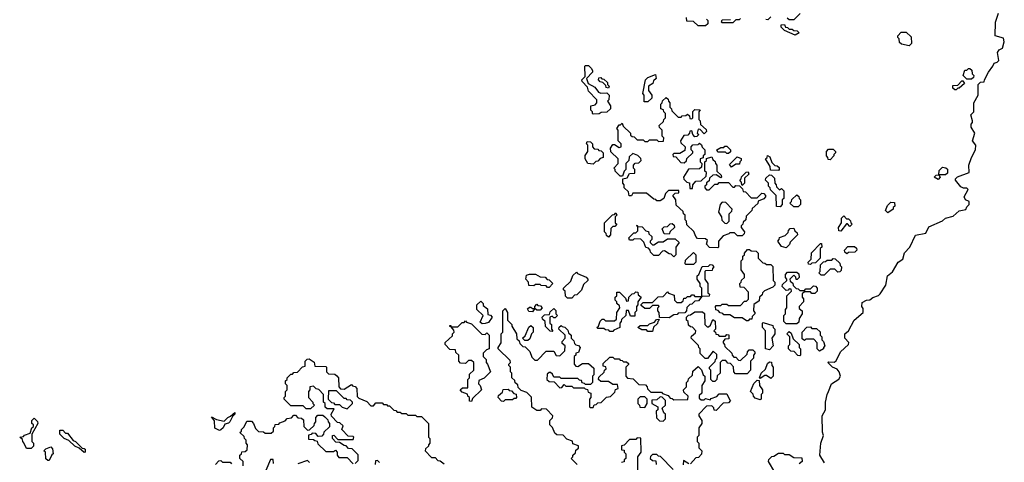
# Model space of a CAD drawing. Extents: x 2776963 to 2884430, y 684484 to 829250.
# Tile 240 of 256: x 2862490 to 2868971, y 809389 to 812301. Entities that reach past the tile are written whole.
import ezdxf

# ---------------------------------------------------------------- set-up
doc = ezdxf.new("R2010")
doc.units = 0

msp = doc.modelspace()

# ---------------------------------------------------------------- linework, layer by layer
at = {"layer": '0CON20XD'}
for points in [[(2867010, 812305), (2867020, 812295), (2867020, 812275), (2867005, 812260), (2866955, 812260), (2866925, 812290), (2866881.7, 812291.7), (2866880, 812315)], [(2867235, 812310), (2867225, 812300), (2867205, 812300), (2867185, 812280), (2867115, 812280), (2867110, 812285), (2867115, 812300), (2867168.3, 812301.7)], [(2867435, 812320), (2867415, 812300), (2867401.7, 812301.7)], [(2867628.3, 812341.7), (2867585, 812300), (2867555, 812300), (2867541.7, 812311.7)], [(2867786.7, 809385), (2867757, 809437), (2867763.9, 809516.1), (2867781.2, 809565), (2867773.6, 809586.4), (2867773.3, 809695), (2867793.8, 809735), (2867794.2, 809785.8), (2867804.2, 809835), (2867814.2, 809855), (2867834.3, 809905.7), (2867882.9, 809937.1), (2867892, 809955), (2867883.8, 809985), (2867871.7, 810001.7), (2867840, 810015), (2867810, 810045), (2867815, 810050), (2867851.7, 810048.3), (2867865, 810057.5), (2867893.3, 810115), (2867946.7, 810165), (2867948.3, 810178.3), (2867922.5, 810205), (2867922.5, 810235), (2867946.7, 810255), (2867982.5, 810325), (2868042.5, 810375), (2868041.7, 810401.7), (2868032.5, 810415), (2868035, 810440), (2868063.3, 810456.7), (2868085, 810457.5), (2868105.8, 810474.2), (2868142.7, 810487.3), (2868153, 810497), (2868191.2, 810555), (2868202.5, 810615), (2868235, 810642.5), (2868272.5, 810705), (2868304.1, 810725.9), (2868315, 810767.5), (2868350, 810805), (2868386.7, 810883.3), (2868455, 810897.5), (2868475, 810937.5), (2868565, 810977.5), (2868584, 810996), (2868635, 811008.6), (2868675, 811044), (2868718.3, 811051.7), (2868725, 811070), (2868740, 811085), (2868740, 811105), (2868716.2, 811116.2), (2868706.2, 811135), (2868732.5, 811185), (2868725, 811192.5), (2868703.6, 811193.6), (2868685, 811202.5), (2868650, 811245), (2868650, 811255), (2868663, 811267), (2868740, 811295), (2868738.8, 811345), (2868756, 811395), (2868782, 811445), (2868783.3, 811475), (2868761.2, 811505), (2868778.1, 811555), (2868753.3, 811595), (2868753.3, 811615), (2868762.5, 811625), (2868762.5, 811635), (2868750, 811675), (2868770, 811695), (2868770, 811755), (2868800, 811805), (2868800, 811875), (2868815, 811890), (2868838.3, 811891.7), (2868840, 811905), (2868866.7, 811955), (2868896.7, 811995), (2868904, 812016), (2868925, 812022.5), (2868935, 812033.3), (2868927.5, 812085), (2868936.7, 812103.3), (2868960, 812115), (2868971.2, 812155), (2868965, 812178.8), (2868910, 812195), (2868912.5, 812285), (2868933.3, 812345)], [(2867595, 812200), (2867525, 812230), (2867501.7, 812251.7), (2867501.7, 812268.3), (2867525, 812270), (2867531.7, 812251.7), (2867545, 812250), (2867555, 812240), (2867575, 812240), (2867585, 812230), (2867608.3, 812228.3), (2867620, 812215), (2867595, 812200)], [(2868345, 812130), (2868295, 812140), (2868281.7, 812151.7), (2868280, 812175), (2868270, 812185), (2868270, 812195), (2868291.7, 812218.3), (2868325, 812220), (2868358.3, 812188.3), (2868360, 812145), (2868345, 812130)], [(2866265, 811680), (2866260, 811685), (2866260, 811695), (2866250, 811705), (2866250, 811735), (2866278.3, 811741.7), (2866290, 811755), (2866290, 811775), (2866235, 811830), (2866228.3, 811858.3), (2866192.5, 811895), (2866190, 811905), (2866211.7, 811928.3), (2866210, 811995), (2866215, 812000), (2866235, 812000), (2866255, 811980), (2866260, 811965), (2866260, 811955), (2866220, 811915), (2866231.7, 811881.7), (2866276.4, 811856.4), (2866300, 811825), (2866315, 811817.5), (2866355, 811820), (2866370, 811805), (2866367, 811773), (2866360, 811765), (2866380, 811735), (2866380, 811715), (2866355, 811692.5), (2866318.3, 811691.7), (2866305, 811682.5), (2866265, 811680)], [(2868755, 811910), (2868725, 811910), (2868700, 811935), (2868711.7, 811968.3), (2868725, 811970), (2868735, 811980), (2868745, 811980), (2868758.3, 811968.3), (2868760, 811945), (2868770, 811935), (2868768.3, 811921.7), (2868755, 811910)], [(2866365, 811850), (2866350, 811855), (2866348.3, 811868.3), (2866328.3, 811888.3), (2866311.7, 811891.7), (2866300, 811905), (2866301.7, 811918.3), (2866315, 811920), (2866321.7, 811911.7), (2866335, 811910), (2866358.3, 811888.3), (2866360, 811875), (2866370, 811865), (2866365, 811850)], [(2866625, 811760), (2866601.7, 811761.7), (2866600, 811805), (2866592.5, 811815), (2866610, 811905), (2866625, 811920), (2866675, 811940), (2866680, 811915), (2866661.7, 811898.3), (2866658.3, 811881.7), (2866630, 811865), (2866630, 811835), (2866650, 811805), (2866650, 811785), (2866625, 811760)], [(2868655, 811840), (2868645, 811840), (2868631.7, 811851.7), (2868631.7, 811868.3), (2868665, 811870), (2868691.7, 811898.3), (2868698.3, 811898.3), (2868708.3, 811881.7), (2868675, 811850), (2868665, 811850), (2868655, 811840)], [(2867085, 810800), (2867031.7, 810801.7), (2867010, 810825), (2867018.3, 810848.3), (2867005, 810860), (2866951.7, 810861.7), (2866940, 810875), (2866928.3, 810908.3), (2866881.7, 810951.7), (2866880, 810975), (2866870, 810985), (2866870, 811015), (2866860, 811025), (2866858.3, 811038.3), (2866811.7, 811081.7), (2866810, 811115), (2866790, 811145), (2866805, 811160), (2866828.3, 811161.7), (2866828.3, 811178.3), (2866761.7, 811178.3), (2866741.7, 811158.3), (2866730, 811125), (2866705, 811110), (2866685, 811110), (2866678.3, 811118.3), (2866665, 811120), (2866615, 811160), (2866525, 811160), (2866518.3, 811141.7), (2866501.7, 811141.7), (2866498.3, 811168.3), (2866470, 811195), (2866470, 811215), (2866460, 811225), (2866460, 811255), (2866488.3, 811261.7), (2866505, 811290), (2866538.3, 811291.7), (2866540, 811315), (2866530, 811325), (2866530, 811345), (2866541.7, 811358.3), (2866565, 811360), (2866580, 811375), (2866578.3, 811388.3), (2866558.3, 811408.3), (2866525, 811420), (2866501.7, 811398.3), (2866500, 811375), (2866480, 811355), (2866480, 811315), (2866470, 811305), (2866458.3, 811271.7), (2866441.7, 811271.7), (2866410, 811305), (2866410, 811315), (2866400, 811325), (2866430, 811355), (2866430, 811385), (2866381.7, 811431.7), (2866380, 811455), (2866395, 811480), (2866405, 811480), (2866435, 811460), (2866450, 811465), (2866450, 811485), (2866430, 811505), (2866430, 811575), (2866420, 811585), (2866435, 811610), (2866445, 811610), (2866455, 811620), (2866461.7, 811601.7), (2866510, 811555), (2866511.7, 811541.7), (2866521.7, 811531.7), (2866535, 811530), (2866555, 811510), (2866595, 811510), (2866605, 811500), (2866625, 811500), (2866635, 811510), (2866685, 811510), (2866695, 811500), (2866728.3, 811501.7), (2866730, 811525), (2866720, 811535), (2866720, 811575), (2866701.7, 811591.7), (2866700, 811605), (2866728.3, 811631.7), (2866730, 811645), (2866740, 811655), (2866740, 811685), (2866730, 811695), (2866728.3, 811708.3), (2866710, 811715), (2866710, 811745), (2866720, 811755), (2866721.7, 811768.3), (2866745, 811790), (2866758.3, 811778.3), (2866760, 811765), (2866770, 811755), (2866770, 811725), (2866780, 811715), (2866781.7, 811701.7), (2866825, 811660), (2866845, 811660), (2866851.7, 811668.3), (2866875, 811670), (2866885, 811680), (2866898.3, 811668.3), (2866901.7, 811651.7), (2866915, 811650), (2866920, 811655), (2866921.7, 811698.3), (2866935, 811710), (2866968.3, 811708.3), (2866960, 811695), (2866960, 811645), (2866970, 811635), (2866971.7, 811611.7), (2867008.3, 811578.3), (2867010, 811565), (2866995, 811550), (2866968.3, 811578.3), (2866955, 811580), (2866950, 811555), (2866960, 811545), (2866948.3, 811531.7), (2866935, 811530), (2866920, 811545), (2866915, 811570), (2866901.7, 811568.3), (2866900, 811555), (2866888.3, 811541.7), (2866861.7, 811538.3), (2866840, 811505), (2866841.7, 811491.7), (2866870, 811465), (2866868.3, 811441.7), (2866835, 811420), (2866795, 811420), (2866790, 811415), (2866791.7, 811401.7), (2866808.3, 811398.3), (2866841.7, 811361.7), (2866865, 811360), (2866878.3, 811371.7), (2866881.7, 811388.3), (2866920, 811425), (2866920, 811435), (2866910, 811445), (2866910, 811465), (2866921.7, 811478.3), (2866955, 811480), (2866965, 811490), (2866978.3, 811478.3), (2866981.7, 811461.7), (2867000, 811445), (2867000, 811415), (2866990, 811405), (2866988.3, 811391.7), (2866970, 811385), (2866970, 811365), (2866980, 811355), (2866978.3, 811331.7), (2866965, 811320), (2866891.7, 811318.3), (2866860, 811265), (2866861.7, 811251.7), (2866881.7, 811231.7), (2866898.3, 811228.3), (2866901.7, 811191.7), (2866918.3, 811191.7), (2866920, 811215), (2866941.7, 811238.3), (2866975, 811240), (2867008.3, 811271.7), (2867010, 811295), (2867000, 811305), (2867000, 811365), (2867010, 811375), (2867011.7, 811388.3), (2867045, 811400), (2867051.7, 811381.7), (2867068.3, 811368.3), (2867070, 811355), (2867080, 811345), (2867080, 811305), (2867108.3, 811278.3), (2867110, 811265), (2867105, 811260), (2867075, 811280), (2867051.7, 811278.3), (2867031.7, 811258.3), (2867028.3, 811241.7), (2867011.7, 811228.3), (2867010, 811215), (2867000, 811205), (2867000, 811195), (2867011.7, 811181.7), (2867028.3, 811181.7), (2867065, 811220), (2867085, 811220), (2867095, 811230), (2867155, 811230), (2867185, 811200), (2867195, 811200), (2867205, 811210), (2867228.3, 811208.3), (2867248.3, 811188.3), (2867251.7, 811171.7), (2867268.3, 811168.3), (2867305, 811130), (2867345, 811130), (2867375, 811160), (2867388.3, 811158.3), (2867400, 811145), (2867400, 811135), (2867388.3, 811121.7), (2867351.7, 811108.3), (2867348.3, 811091.7), (2867311.7, 811058.3), (2867310, 811045), (2867271.7, 811008.3), (2867270, 810985), (2867251.7, 810968.3), (2867250, 810955), (2867240, 810945), (2867240, 810935), (2867260, 810905), (2867258.3, 810891.7), (2867245, 810880), (2867215, 810880), (2867195, 810900), (2867165, 810900), (2867158.3, 810891.7), (2867121.7, 810878.3), (2867090, 810845), (2867090, 810805), (2867085, 810800)], [(2866265, 811350), (2866230, 811355), (2866212.5, 811385), (2866213, 811407), (2866230, 811435), (2866230, 811475), (2866220, 811485), (2866225, 811500), (2866248.3, 811498.3), (2866260, 811485), (2866260, 811465), (2866271.7, 811451.7), (2866295, 811450), (2866301.7, 811441.7), (2866318.3, 811438.3), (2866330, 811425), (2866330, 811395), (2866311.7, 811388.3), (2866295, 811370), (2866281.7, 811368.3), (2866265, 811350)], [(2867155, 811420), (2867145, 811420), (2867135, 811430), (2867085, 811430), (2867080, 811445), (2867105, 811460), (2867125, 811460), (2867131.7, 811468.3), (2867145, 811470), (2867170, 811445), (2867168.3, 811431.7), (2867155, 811420)], [(2867175, 811330), (2867161.7, 811348.3), (2867211.7, 811398.3), (2867238.3, 811388.3), (2867240, 811375), (2867230, 811365), (2867228.3, 811351.7), (2867205, 811350), (2867175, 811330)], [(2867485, 811310), (2867431.7, 811311.7), (2867430, 811335), (2867400, 811385), (2867410, 811395), (2867411.7, 811408.3), (2867428.3, 811398.3), (2867441.7, 811361.7), (2867461.7, 811341.7), (2867475, 811340), (2867488.3, 811328.3), (2867490, 811315), (2867485, 811310)], [(2867825, 811380), (2867811.7, 811381.7), (2867810, 811395), (2867800, 811405), (2867800, 811435), (2867815, 811450), (2867845, 811450), (2867860, 811435), (2867860, 811425), (2867850, 811415), (2867850, 811405), (2867825, 811380)], [(2868535, 811250), (2868510, 811265), (2868521.7, 811278.3), (2868540, 811280), (2868541.7, 811308.3), (2868565, 811330), (2868587, 811327), (2868598.3, 811318.3), (2868598.3, 811291.7), (2868585, 811280), (2868540, 811280), (2868550, 811265), (2868535, 811250)], [(2867245, 811210), (2867240, 811235), (2867230, 811245), (2867240, 811255), (2867241.7, 811268.3), (2867271.7, 811298.3), (2867285, 811300), (2867290, 811285), (2867261.7, 811258.3), (2867260, 811225), (2867245, 811210)], [(2867495, 811070), (2867471.7, 811071.7), (2867470, 811145), (2867431.7, 811181.7), (2867430, 811195), (2867420, 811205), (2867420, 811225), (2867400, 811245), (2867401.7, 811258.3), (2867425, 811280), (2867438.3, 811278.3), (2867458.3, 811258.3), (2867460, 811225), (2867470, 811215), (2867471.7, 811201.7), (2867491.7, 811181.7), (2867505, 811190), (2867520, 811175), (2867520, 811125), (2867510, 811115), (2867510, 811085), (2867495, 811070)], [(2867615, 811070), (2867585, 811070), (2867560, 811095), (2867570, 811105), (2867571.7, 811118.3), (2867605, 811150), (2867618.3, 811138.3), (2867620, 811125), (2867630, 811115), (2867630, 811085), (2867615, 811070)], [(2867145, 810960), (2867160, 810975), (2867160, 811025), (2867178.3, 811041.7), (2867180, 811055), (2867138.3, 811098.3), (2867115, 811100), (2867100, 811085), (2867090, 811035), (2867110, 811005), (2867111.7, 810981.7), (2867131.7, 810961.7), (2867145, 810960)], [(2868205, 811030), (2868190, 811045), (2868201.7, 811078.3), (2868225, 811100), (2868248.3, 811098.3), (2868250, 811075), (2868240, 811065), (2868240, 811055), (2868205, 811030)], [(2866365, 810870), (2866351.7, 810881.7), (2866350, 810895), (2866340, 810905), (2866340, 810965), (2866391.7, 811018.3), (2866405, 811020), (2866415, 811030), (2866420, 811015), (2866410, 811005), (2866410, 810965), (2866420, 810955), (2866408.3, 810941.7), (2866395, 810940), (2866381.7, 810928.3), (2866380, 810885), (2866365, 810870)], [(2867895, 810910), (2867881.7, 810911.7), (2867880, 810935), (2867900, 810965), (2867900, 810995), (2867915, 811010), (2867931.7, 810991.7), (2867945, 810990), (2867958.3, 810978.3), (2867960, 810965), (2867970, 810955), (2867955, 810940), (2867938.3, 810958.3), (2867931.7, 810958.3), (2867895, 810910)], [(2866795, 810740), (2866778.3, 810758.3), (2866765, 810760), (2866735, 810780), (2866721.7, 810778.3), (2866695, 810750), (2866665, 810750), (2866641.7, 810771.7), (2866640, 810785), (2866628.3, 810798.3), (2866611.7, 810801.7), (2866598.3, 810838.3), (2866578.3, 810858.3), (2866535, 810860), (2866525, 810850), (2866505, 810850), (2866500, 810865), (2866531.7, 810898.3), (2866545, 810900), (2866558.3, 810911.7), (2866560, 810940), (2866550, 810945), (2866555, 810950), (2866560, 810940), (2866588.3, 810938.3), (2866611.7, 810911.7), (2866628.3, 810908.3), (2866631.7, 810891.7), (2866650, 810875), (2866650, 810855), (2866640, 810845), (2866640, 810835), (2866655, 810820), (2866665, 810820), (2866695, 810840), (2866725, 810840), (2866755, 810860), (2866805, 810860), (2866830, 810835), (2866810, 810805), (2866810, 810755), (2866795, 810740)], [(2866765, 810890), (2866731.7, 810891.7), (2866720, 810925), (2866731.7, 810938.3), (2866755, 810940), (2866771.7, 810958.3), (2866785, 810960), (2866798.3, 810948.3), (2866800, 810935), (2866771.7, 810908.3), (2866765, 810890)], [(2867535, 810800), (2867505, 810810), (2867480, 810845), (2867490, 810855), (2867491.7, 810868.3), (2867528.3, 810881.7), (2867548.3, 810901.7), (2867550, 810915), (2867561.7, 810928.3), (2867585, 810930), (2867591.7, 810911.7), (2867608.3, 810898.3), (2867610, 810885), (2867561.7, 810838.3), (2867558.3, 810821.7), (2867535, 810800)], [(2867695, 810690), (2867681.7, 810691.7), (2867680, 810705), (2867700, 810725), (2867701.7, 810768.3), (2867761.7, 810828.3), (2867768.3, 810828.3), (2867770, 810805), (2867760, 810795), (2867758.3, 810731.7), (2867728.3, 810701.7), (2867705, 810700), (2867695, 810690)], [(2867935, 810760), (2867921.7, 810771.7), (2867920, 810785), (2867941.7, 810808.3), (2867985, 810810), (2867998.3, 810798.3), (2868000, 810785), (2867988.3, 810771.7), (2867945, 810770), (2867935, 810760)], [(2866925, 810690), (2866875, 810690), (2866870, 810695), (2866871.7, 810718.3), (2866925, 810770), (2866940, 810755), (2866940, 810705), (2866925, 810690)], [(2867285, 810320), (2867275, 810320), (2867245, 810340), (2867195, 810340), (2867165, 810360), (2867125, 810360), (2867118.3, 810368.3), (2867101.7, 810371.7), (2867088.3, 810388.3), (2867071.7, 810391.7), (2867070, 810415), (2867075, 810420), (2867105, 810420), (2867115, 810430), (2867145, 810430), (2867155, 810420), (2867235, 810420), (2867261.7, 810448.3), (2867275, 810450), (2867288.3, 810461.7), (2867288.3, 810508.3), (2867258.3, 810538.3), (2867231.7, 810541.7), (2867230, 810565), (2867240, 810575), (2867241.7, 810588.3), (2867260, 810605), (2867260, 810625), (2867240, 810655), (2867240, 810715), (2867250, 810725), (2867250, 810745), (2867260, 810755), (2867260, 810765), (2867281.7, 810788.3), (2867295, 810790), (2867305, 810780), (2867338.3, 810778.3), (2867350, 810765), (2867351.7, 810731.7), (2867381.7, 810701.7), (2867395, 810700), (2867405, 810690), (2867435, 810690), (2867448.3, 810678.3), (2867450, 810585), (2867460, 810575), (2867460, 810555), (2867448.3, 810541.7), (2867391.7, 810518.3), (2867380, 810505), (2867378.3, 810491.7), (2867360, 810475), (2867358.3, 810451.7), (2867321.7, 810428.3), (2867320, 810385), (2867330, 810375), (2867330, 810365), (2867311.7, 810348.3), (2867308.3, 810331.7), (2867295, 810330), (2867285, 810320)], [(2866765, 810340), (2866701.7, 810341.7), (2866700, 810375), (2866690, 810385), (2866690, 810405), (2866700, 810415), (2866695, 810420), (2866655, 810420), (2866635, 810400), (2866605, 810400), (2866581.7, 810421.7), (2866581.7, 810428.3), (2866595, 810440), (2866655, 810440), (2866691.7, 810478.3), (2866725, 810480), (2866755, 810510), (2866761.7, 810501.7), (2866798.3, 810488.3), (2866800, 810455), (2866815, 810440), (2866845, 810440), (2866858.3, 810451.7), (2866861.7, 810468.3), (2866875, 810470), (2866885, 810480), (2866905, 810480), (2866915, 810490), (2866925, 810490), (2866935, 810480), (2866980, 810480), (2866980, 810535), (2866970, 810545), (2866970, 810565), (2866950, 810595), (2866950, 810615), (2866960, 810625), (2866981.7, 810678.3), (2867025, 810680), (2867035, 810690), (2867048.3, 810688.3), (2867060, 810675), (2867050, 810665), (2867048.3, 810651.7), (2867005, 810650), (2867000, 810645), (2867000, 810595), (2867020, 810565), (2867020, 810505), (2867030, 810495), (2867028.3, 810481.7), (2866980, 810480), (2866958.3, 810451.7), (2866935, 810450), (2866915, 810430), (2866901.7, 810428.3), (2866881.7, 810408.3), (2866880, 810385), (2866868.3, 810371.7), (2866825, 810370), (2866818.3, 810361.7), (2866795, 810360), (2866765, 810340)], [(2867785, 810620), (2867765, 810620), (2867750, 810635), (2867760, 810645), (2867761.7, 810688.3), (2867781.7, 810708.3), (2867795, 810710), (2867805, 810720), (2867835, 810720), (2867845, 810730), (2867858.3, 810728.3), (2867888.3, 810698.3), (2867890, 810685), (2867900, 810675), (2867898.3, 810651.7), (2867888.3, 810641.7), (2867875, 810640), (2867855, 810660), (2867825, 810660), (2867785, 810620)], [(2865975, 810540), (2865965, 810540), (2865955, 810550), (2865923, 810553), (2865915, 810560), (2865885, 810560), (2865875, 810550), (2865841.7, 810551.7), (2865840, 810575), (2865822.5, 810595), (2865825, 810620), (2865845, 810627.5), (2865885, 810627.5), (2865915, 810610), (2865948.3, 810608.3), (2865961.7, 810591.7), (2865975, 810590), (2866000, 810565), (2865975, 810540)], [(2866125, 810470), (2866095, 810470), (2866081.7, 810481.7), (2866080, 810515), (2866070, 810525), (2866070, 810535), (2866118.3, 810581.7), (2866131.7, 810618.3), (2866155, 810640), (2866161.7, 810631.7), (2866218.3, 810608.3), (2866230, 810595), (2866230, 810585), (2866201.7, 810558.3), (2866188.3, 810521.7), (2866158.3, 810491.7), (2866141.7, 810488.3), (2866125, 810470)], [(2867605, 810300), (2867535, 810300), (2867520, 810315), (2867520, 810355), (2867530, 810365), (2867530, 810395), (2867540, 810405), (2867540, 810485), (2867570, 810515), (2867568.3, 810528.3), (2867555, 810530), (2867548.3, 810521.7), (2867535, 810520), (2867510, 810545), (2867511.7, 810558.3), (2867540, 810585), (2867540, 810595), (2867530, 810605), (2867530, 810625), (2867545, 810640), (2867605, 810640), (2867618.3, 810628.3), (2867620, 810605), (2867608.3, 810591.7), (2867601.7, 810591.7), (2867598.3, 810608.3), (2867585, 810620), (2867560, 810595), (2867561.7, 810581.7), (2867578.3, 810568.3), (2867581.7, 810551.7), (2867601.7, 810531.7), (2867615, 810530), (2867625, 810520), (2867655, 810520), (2867665, 810530), (2867695, 810530), (2867715, 810550), (2867728.3, 810548.3), (2867740, 810535), (2867740, 810515), (2867725, 810500), (2867705, 810500), (2867695, 810510), (2867655, 810510), (2867641.7, 810498.3), (2867640, 810475), (2867650, 810465), (2867650, 810445), (2867620, 810415), (2867621.7, 810401.7), (2867640, 810385), (2867640, 810365), (2867620, 810335), (2867618.3, 810311.7), (2867605, 810300)], [(2866395, 810250), (2866375, 810250), (2866368.3, 810258.3), (2866345, 810260), (2866335, 810270), (2866295, 810270), (2866290, 810275), (2866300, 810285), (2866311.7, 810318.3), (2866325, 810330), (2866335, 810330), (2866345, 810320), (2866405, 810320), (2866418.3, 810331.7), (2866420, 810375), (2866440, 810405), (2866438.3, 810418.3), (2866420, 810435), (2866420, 810445), (2866410, 810455), (2866410, 810475), (2866420, 810485), (2866421.7, 810508.3), (2866438.3, 810508.3), (2866478.3, 810468.3), (2866485, 810450), (2866498.3, 810451.7), (2866500, 810475), (2866521.7, 810498.3), (2866535, 810500), (2866545, 810510), (2866558.3, 810508.3), (2866561.7, 810491.7), (2866580, 810475), (2866560, 810445), (2866560, 810425), (2866550, 810415), (2866550, 810385), (2866540, 810375), (2866538.3, 810351.7), (2866511.7, 810351.7), (2866498.3, 810388.3), (2866481.7, 810388.3), (2866480, 810355), (2866451.7, 810328.3), (2866450, 810315), (2866440, 810305), (2866440, 810275), (2866401.7, 810258.3), (2866395, 810250)], [(2865535, 810300), (2865521.7, 810311.7), (2865540, 810355), (2865500, 810395), (2865500, 810425), (2865525, 810450), (2865540, 810435), (2865541.7, 810421.7), (2865568.3, 810398.3), (2865571.7, 810361.7), (2865588.3, 810358.3), (2865600, 810345), (2865575, 810310), (2865555, 810302.5), (2865535, 810300)], [(2865865, 810380), (2865841.7, 810381.7), (2865831.7, 810398.3), (2865845, 810410), (2865855, 810410), (2865865, 810400), (2865880, 810400), (2865880, 810415), (2865895, 810430), (2865901.7, 810421.7), (2865918.3, 810418.3), (2865930, 810405), (2865915, 810390), (2865895, 810390), (2865880, 810400), (2865865, 810380)], [(2866160, 809375), (2866120, 809415), (2866130, 809425), (2866130, 809435), (2866148.3, 809451.7), (2866151.7, 809468.3), (2866168.3, 809481.7), (2866168.3, 809498.3), (2866131.7, 809511.7), (2866128.3, 809528.3), (2866091.7, 809541.7), (2866068.3, 809568.3), (2866025, 809570), (2866011.7, 809581.7), (2865998.3, 809618.3), (2865980, 809635), (2865980, 809665), (2865998.3, 809681.7), (2866000, 809695), (2865958.3, 809738.3), (2865925, 809740), (2865915, 809730), (2865895, 809730), (2865861.7, 809751.7), (2865858.3, 809818.3), (2865828.3, 809848.3), (2865791.7, 809861.7), (2865771.7, 809881.7), (2865768.3, 809898.3), (2865751.7, 809911.7), (2865748.3, 809928.3), (2865730, 809945), (2865730, 809975), (2865720, 809985), (2865720, 810015), (2865710, 810025), (2865710, 810035), (2865720, 810045), (2865718.3, 810058.3), (2865640, 810135), (2865640, 810145), (2865660, 810175), (2865660, 810235), (2865670, 810245), (2865670, 810385), (2865685, 810400), (2865700, 810375), (2865700, 810325), (2865730, 810295), (2865730, 810285), (2865760, 810235), (2865761.7, 810201.7), (2865778.3, 810188.3), (2865781.7, 810171.7), (2865801.7, 810151.7), (2865818.3, 810148.3), (2865848.3, 810118.3), (2865861.7, 810081.7), (2865881.7, 810061.7), (2865898.3, 810061.7), (2865955, 810120), (2866005, 810120), (2866021.7, 810091.7), (2866045, 810090), (2866078.3, 810121.7), (2866080, 810155), (2866061.7, 810171.7), (2866060, 810185), (2866080, 810205), (2866080, 810225), (2866040, 810265), (2866041.7, 810278.3), (2866055, 810290), (2866061.7, 810281.7), (2866078.3, 810278.3), (2866098.3, 810258.3), (2866101.7, 810241.7), (2866120, 810225), (2866120, 810205), (2866138.3, 810188.3), (2866141.7, 810171.7), (2866151.7, 810161.7), (2866168.3, 810158.3), (2866180, 810145), (2866168.3, 810111.7), (2866151.7, 810108.3), (2866150, 810095), (2866140, 810085), (2866140, 810035), (2866151.7, 810021.7), (2866165, 810020), (2866195, 810040), (2866235, 810040), (2866268.3, 810008.3), (2866270, 809965), (2866260, 809955), (2866260, 809915), (2866248.3, 809901.7), (2866215, 809900), (2866208.3, 809908.3), (2866191.7, 809911.7), (2866188.3, 809928.3), (2866175, 809930), (2866165, 809940), (2866055, 809940), (2866045, 809950), (2866005, 809950), (2865998.3, 809968.3), (2865985, 809980), (2865975, 809980), (2865961.7, 809968.3), (2865960, 809935), (2865975, 809920), (2866008.3, 809918.3), (2866045, 809880), (2866058.3, 809881.7), (2866075, 809900), (2866085, 809890), (2866125, 809890), (2866135, 809880), (2866205, 809880), (2866211.7, 809871.7), (2866228.3, 809868.3), (2866231.7, 809851.7), (2866250, 809845), (2866250, 809815), (2866240, 809805), (2866240, 809755), (2866245, 809750), (2866265, 809750), (2866271.7, 809768.3), (2866285, 809770), (2866295, 809780), (2866318.3, 809781.7), (2866351.7, 809818.3), (2866378.3, 809821.7), (2866408.3, 809851.7), (2866411.7, 809868.3), (2866430, 809875), (2866425, 809900), (2866395, 809900), (2866365, 809920), (2866315, 809920), (2866300, 809935), (2866301.7, 809948.3), (2866338.3, 809981.7), (2866340, 809995), (2866350, 810005), (2866348.3, 810018.3), (2866331.7, 810021.7), (2866331.7, 810038.3), (2866375, 810080), (2866395, 810080), (2866405, 810070), (2866435, 810070), (2866441.7, 810061.7), (2866455, 810060), (2866465, 810050), (2866485, 810050), (2866498.3, 810038.3), (2866498.3, 810031.7), (2866480, 810015), (2866480, 809955), (2866491.7, 809941.7), (2866528.3, 809938.3), (2866565, 809900), (2866608.3, 809898.3), (2866620, 809885), (2866621.7, 809871.7), (2866645, 809850), (2866715, 809850), (2866721.7, 809841.7), (2866758.3, 809828.3), (2866771.7, 809811.7), (2866785, 809810), (2866795, 809800), (2866888.3, 809801.7), (2866890, 809825), (2866861.7, 809851.7), (2866860, 809865), (2866880, 809885), (2866880, 809915), (2866890, 809925), (2866891.7, 809938.3), (2866918.3, 809961.7), (2866921.7, 809988.3), (2866955, 810020), (2866978.3, 809998.3), (2866990, 809965), (2867000, 809955), (2867000, 809925), (2866980, 809895), (2866980, 809845), (2866961.7, 809828.3), (2866961.7, 809811.7), (2866975, 809800), (2866995, 809800), (2867005, 809810), (2867035, 809800), (2867041.7, 809808.3), (2867078.3, 809821.7), (2867095, 809840), (2867145, 809840), (2867161.7, 809801.7), (2867170, 809795), (2867155, 809780), (2867121.7, 809778.3), (2867075, 809730), (2867061.7, 809731.7), (2867058.3, 809748.3), (2867045, 809760), (2867011.7, 809758.3), (2866960, 809705), (2866960, 809695), (2866980, 809665), (2866980, 809645), (2866960, 809615), (2866960, 809565), (2866950, 809555), (2866950, 809525), (2866960, 809515), (2866960, 809485), (2866980, 809465), (2866978.3, 809441.7), (2866958.3, 809421.7), (2866941.7, 809418.3), (2866905, 809380)], [(2865995, 810250), (2865981.7, 810251.7), (2865951.7, 810281.7), (2865950, 810315), (2865931.7, 810331.7), (2865930, 810345), (2865945, 810360), (2865978.3, 810361.7), (2865981.7, 810378.3), (2866005, 810400), (2866018.3, 810388.3), (2866020, 810365), (2866030, 810355), (2866015, 810340), (2866005, 810340), (2865995, 810350), (2865980, 810345), (2865980, 810305), (2865990, 810295), (2865990, 810265), (2866000, 810255), (2865995, 810250)], [(2867065, 809920), (2867051.7, 809921.7), (2867040, 809935), (2867040, 809995), (2867030, 810005), (2867030, 810015), (2867068.3, 810051.7), (2867070, 810065), (2867080, 810075), (2867078.3, 810098.3), (2867055, 810120), (2867018.3, 810071.7), (2867001.7, 810071.7), (2866970, 810105), (2866970, 810135), (2866960, 810145), (2866958.3, 810158.3), (2866910, 810205), (2866911.7, 810218.3), (2866938.3, 810241.7), (2866940, 810255), (2866918.3, 810278.3), (2866905, 810280), (2866891.7, 810291.7), (2866890, 810315), (2866880, 810325), (2866880, 810345), (2866891.7, 810358.3), (2866905, 810360), (2866935, 810380), (2866985, 810380), (2866998.3, 810368.3), (2867000, 810295), (2867015, 810280), (2867025, 810280), (2867038.3, 810291.7), (2867051.7, 810328.3), (2867068.3, 810318.3), (2867070, 810265), (2867060, 810255), (2867070, 810245), (2867071.7, 810231.7), (2867085, 810230), (2867095, 810220), (2867135, 810220), (2867145, 810230), (2867158.3, 810228.3), (2867158.3, 810201.7), (2867131.7, 810198.3), (2867120, 810185), (2867120, 810175), (2867130, 810165), (2867131.7, 810151.7), (2867178.3, 810108.3), (2867180, 810095), (2867191.7, 810081.7), (2867205, 810080), (2867221.7, 810061.7), (2867235, 810060), (2867278.3, 810101.7), (2867280, 810115), (2867291.7, 810128.3), (2867315, 810130), (2867330, 810115), (2867330, 810105), (2867320, 810095), (2867320, 810075), (2867300, 810055), (2867300, 809995), (2867278.3, 809971.7), (2867201.7, 809971.7), (2867190, 809985), (2867188.3, 810018.3), (2867168.3, 810038.3), (2867151.7, 810041.7), (2867138.3, 810058.3), (2867115, 810060), (2867100, 810045), (2867100, 809975), (2867081.7, 809958.3), (2867080, 809935), (2867065, 809920)], [(2865465, 809790), (2865451.7, 809791.7), (2865450, 809815), (2865440, 809825), (2865438.3, 809838.3), (2865401.7, 809851.7), (2865390, 809865), (2865405, 809880), (2865440, 809880), (2865440, 809935), (2865450, 809945), (2865451.7, 809968.3), (2865480, 809995), (2865480, 810045), (2865465, 810060), (2865445, 810060), (2865425, 810040), (2865391.7, 810041.7), (2865380, 810055), (2865380, 810095), (2865361.7, 810111.7), (2865358.3, 810128.3), (2865321.7, 810131.7), (2865290, 810165), (2865291.7, 810178.3), (2865338.3, 810221.7), (2865340, 810235), (2865350, 810245), (2865348.3, 810258.3), (2865330, 810280), (2865321.7, 810281.7), (2865321.7, 810288.3), (2865328.3, 810288.3), (2865330, 810280), (2865375, 810280), (2865401.7, 810308.3), (2865415, 810310), (2865425, 810320), (2865431.7, 810311.7), (2865465, 810300), (2865531.7, 810231.7), (2865555, 810230), (2865565, 810240), (2865580, 810225), (2865580, 810135), (2865561.7, 810128.3), (2865541.7, 810108.3), (2865540, 810085), (2865560, 810065), (2865560, 810045), (2865570, 810035), (2865590, 809985), (2865548.3, 809941.7), (2865511.7, 809928.3), (2865510, 809905), (2865520, 809895), (2865530, 809865), (2865471.7, 809808.3), (2865465, 809790)], [(2865835, 810190), (2865815, 810190), (2865800, 810205), (2865818.3, 810221.7), (2865841.7, 810278.3), (2865855, 810290), (2865870, 810275), (2865870, 810245), (2865860, 810235), (2865848.3, 810201.7), (2865835, 810190)], [(2866655, 810250), (2866625, 810250), (2866615, 810260), (2866585, 810260), (2866560, 810275), (2866575, 810290), (2866625, 810290), (2866635, 810300), (2866668.3, 810311.7), (2866681.7, 810328.3), (2866695, 810330), (2866700, 810325), (2866690, 810315), (2866688.3, 810301.7), (2866661.7, 810278.3), (2866655, 810250)], [(2867425, 810130), (2867400, 810135), (2867400, 810255), (2867380, 810275), (2867380, 810305), (2867385, 810310), (2867448.3, 810288.3), (2867450, 810275), (2867460, 810265), (2867460, 810235), (2867440, 810205), (2867450, 810155), (2867425, 810130)], [(2867625, 810090), (2867611.7, 810091.7), (2867588.3, 810118.3), (2867565, 810120), (2867550, 810135), (2867550, 810155), (2867560, 810165), (2867560, 810215), (2867540, 810235), (2867555, 810250), (2867568.3, 810238.3), (2867581.7, 810201.7), (2867620, 810165), (2867620, 810145), (2867630, 810135), (2867630, 810095), (2867625, 810090)], [(2867755, 810120), (2867740, 810135), (2867740, 810175), (2867718.3, 810198.3), (2867665, 810200), (2867655, 810190), (2867641.7, 810201.7), (2867640, 810245), (2867671.7, 810278.3), (2867695, 810280), (2867705, 810270), (2867735, 810270), (2867758.3, 810248.3), (2867760, 810225), (2867770, 810215), (2867770, 810195), (2867780, 810185), (2867790, 810155), (2867780, 810145), (2867780, 810135), (2867755, 810120)], [(2864698.3, 809381.7), (2864718.3, 809401.7), (2864718.3, 809438.3), (2864678.3, 809478.3), (2864655, 809480), (2864638.3, 809498.3), (2864625, 809500), (2864595, 809520), (2864571.7, 809521.7), (2864550, 809545), (2864550, 809565), (2864558.3, 809568.3), (2864585, 809540), (2864685, 809540), (2864690, 809555), (2864685, 809560), (2864651.7, 809561.7), (2864610, 809605), (2864618.3, 809628.3), (2864598.3, 809648.3), (2864581.7, 809651.7), (2864541.7, 809691.7), (2864540, 809705), (2864560, 809740), (2864515, 809740), (2864501.7, 809751.7), (2864500, 809775), (2864490, 809785), (2864490, 809835), (2864458.3, 809868.3), (2864441.7, 809871.7), (2864425, 809890), (2864400, 809885), (2864400, 809865), (2864390, 809855), (2864390, 809815), (2864420, 809785), (2864420, 809775), (2864430, 809765), (2864405, 809740), (2864375, 809740), (2864355, 809760), (2864275, 809760), (2864230, 809805), (2864230, 809815), (2864240, 809825), (2864240, 809855), (2864250, 809865), (2864250, 809895), (2864240, 809905), (2864240, 809925), (2864250, 809935), (2864250, 809945), (2864275, 809970), (2864285, 809970), (2864295, 809980), (2864318.3, 809981.7), (2864351.7, 810018.3), (2864368.3, 810021.7), (2864370, 810055), (2864381.7, 810068.3), (2864395, 810070), (2864428.3, 810048.3), (2864431.7, 810021.7), (2864505, 810020), (2864510, 810015), (2864510, 809985), (2864521.7, 809971.7), (2864565, 809970), (2864578.3, 809958.3), (2864587.5, 809945), (2864590, 809885), (2864601.7, 809871.7), (2864625, 809870), (2864675, 809900), (2864681.7, 809891.7), (2864698.3, 809888.3), (2864710, 809875), (2864711.7, 809821.7), (2864721.7, 809811.7), (2864775, 809790), (2864801.7, 809761.7), (2864818.3, 809761.7), (2864835, 809780), (2864875, 809780), (2864885, 809770), (2864905, 809770), (2864911.7, 809761.7), (2864925, 809760), (2864951.7, 809731.7), (2864965, 809730), (2864975, 809720), (2864995, 809720), (2865005, 809710), (2865035, 809710), (2865045, 809700), (2865095, 809700), (2865105, 809690), (2865135, 809690), (2865180, 809645), (2865180, 809555), (2865190, 809545), (2865190, 809515), (2865180, 809505), (2865180, 809495), (2865161.7, 809478.3), (2865160, 809465), (2865201.7, 809421.7), (2865225, 809420), (2865241.7, 809401.7), (2865258.3, 809398.3), (2865285, 809380)], [(2867435, 809940), (2867405, 809960), (2867395, 809960), (2867365, 809940), (2867360, 809945), (2867370, 809975), (2867398.3, 810001.7), (2867411.7, 810038.3), (2867425, 810050), (2867438.3, 810048.3), (2867440, 810025), (2867450, 810015), (2867450, 809955), (2867435, 809940)], [(2867365, 809800), (2867331.7, 809811.7), (2867320, 809825), (2867318.3, 809838.3), (2867300, 809855), (2867321.7, 809908.3), (2867345, 809930), (2867358.3, 809928.3), (2867360, 809895), (2867380, 809865), (2867380, 809845), (2867370, 809835), (2867370, 809805), (2867365, 809800)], [(2864645, 809740), (2864680, 809775), (2864680, 809785), (2864668.3, 809798.3), (2864645, 809800), (2864638.3, 809808.3), (2864625, 809810), (2864575, 809860), (2864521.7, 809858.3), (2864520, 809805), (2864541.7, 809781.7), (2864555, 809780), (2864565, 809770), (2864595, 809770), (2864611.7, 809751.7), (2864645, 809740)], [(2865675, 809790), (2865661.7, 809791.7), (2865640, 809815), (2865641.7, 809828.3), (2865668.3, 809851.7), (2865671.7, 809868.3), (2865705, 809870), (2865711.7, 809861.7), (2865728.3, 809858.3), (2865741.7, 809841.7), (2865758.3, 809838.3), (2865760, 809815), (2865755, 809810), (2865745, 809810), (2865735, 809800), (2865685, 809800), (2865675, 809790)], [(2866605, 809750), (2866620, 809775), (2866620, 809805), (2866605, 809820), (2866575, 809820), (2866560, 809805), (2866560, 809775), (2866570, 809765), (2866571.7, 809751.7), (2866605, 809750)], [(2866725, 809660), (2866740, 809675), (2866740, 809705), (2866730, 809715), (2866720, 809745), (2866740, 809765), (2866740, 809795), (2866718.3, 809818.3), (2866705, 809820), (2866685, 809800), (2866651.7, 809798.3), (2866650, 809775), (2866690, 809755), (2866690, 809735), (2866680, 809725), (2866681.7, 809681.7), (2866701.7, 809661.7), (2866725, 809660)], [(2863805, 809597.5), (2863775, 809613.8), (2863771.7, 809661.7), (2863751.7, 809688.3), (2863785, 809670), (2863835, 809660), (2863860, 809685), (2863878.3, 809691.7), (2863906.7, 809716.7), (2863906.7, 809705), (2863890, 809690), (2863873.3, 809655), (2863865, 809646.7), (2863840, 809640), (2863830, 809615), (2863815, 809603.3), (2863805, 809597.5)], [(2862565, 809480), (2862535, 809480), (2862518.3, 809518.3), (2862510, 809525), (2862508.3, 809538.3), (2862490, 809555), (2862515, 809560), (2862521.7, 809568.3), (2862558.3, 809581.7), (2862570, 809615), (2862580, 809625), (2862580, 809635), (2862570, 809645), (2862570, 809665), (2862585, 809680), (2862608.3, 809658.3), (2862610, 809645), (2862570, 809575), (2862570, 809525), (2862580, 809515), (2862580, 809495), (2862565, 809480)], [(2863960, 809365), (2863960, 809395), (2863940, 809415), (2863940, 809435), (2863950, 809445), (2863951.7, 809458.3), (2863975, 809460), (2863988.3, 809471.7), (2863990, 809505), (2863980, 809515), (2863980, 809535), (2863970, 809545), (2863968.3, 809558.3), (2863940, 809585), (2863950, 809595), (2863950, 809605), (2863968.3, 809621.7), (2863985, 809660), (2864015, 809660), (2864030, 809645), (2864041.7, 809611.7), (2864061.7, 809591.7), (2864095, 809590), (2864105, 809580), (2864145, 809580), (2864160, 809595), (2864160, 809615), (2864170, 809625), (2864171.7, 809638.3), (2864195, 809640), (2864201.7, 809648.3), (2864238.3, 809661.7), (2864251.7, 809678.3), (2864278.3, 809681.7), (2864295, 809700), (2864305, 809700), (2864321.7, 809681.7), (2864345, 809680), (2864358.3, 809668.3), (2864360, 809625), (2864385, 809600), (2864398.3, 809601.7), (2864428.3, 809631.7), (2864430, 809645), (2864440, 809655), (2864440, 809685), (2864451.7, 809698.3), (2864485, 809700), (2864498.3, 809688.3), (2864518.3, 809668.3), (2864520, 809655), (2864530, 809645), (2864528.3, 809621.7), (2864491.7, 809588.3), (2864490, 809575), (2864478.3, 809561.7), (2864455, 809560), (2864438.3, 809578.3), (2864415, 809580), (2864408.3, 809571.7), (2864391.7, 809568.3), (2864391.7, 809541.7), (2864425, 809540), (2864431.7, 809531.7), (2864448.3, 809528.3), (2864451.7, 809511.7), (2864505, 809460), (2864555, 809460), (2864568.3, 809468.3), (2864580, 809455), (2864580, 809435), (2864591.7, 809421.7), (2864645, 809420), (2864685, 809380)], [(2862915, 809453.8), (2862882.5, 809482.5), (2862852.5, 809495), (2862812.5, 809532.5), (2862783.3, 809545), (2862753.8, 809575), (2862755, 809600), (2862775, 809600), (2862791.7, 809581.7), (2862805, 809580), (2862841.7, 809531.7), (2862856.7, 809526.7), (2862901.7, 809481.7), (2862915, 809480), (2862920, 809475), (2862920, 809455), (2862915, 809453.8)], [(2866560, 809335), (2866560, 809425), (2866580, 809455), (2866578.3, 809548.3), (2866555, 809550), (2866545, 809540), (2866505, 809540), (2866468.3, 809501.7), (2866451.7, 809498.3), (2866451.7, 809471.7), (2866468.3, 809468.3), (2866470, 809455), (2866480, 809445), (2866480, 809415), (2866470, 809405), (2866468.3, 809391.7), (2866451.7, 809388.3)], [(2862685, 809400), (2862675, 809400), (2862661.7, 809411.7), (2862660, 809455), (2862650, 809465), (2862661.7, 809478.3), (2862695, 809490), (2862707, 809477), (2862710, 809445), (2862701.7, 809438.3), (2862685, 809400)], [(2867460, 809325), (2867420, 809395), (2867421.7, 809408.3), (2867441.7, 809428.3), (2867455, 809430), (2867485, 809450), (2867515, 809450), (2867525, 809440), (2867555, 809440), (2867585, 809420), (2867638.3, 809418.3), (2867640, 809395), (2867621.7, 809378.3)], [(2863780, 809375), (2863801.7, 809398.3), (2863815, 809400), (2863825, 809390), (2863875, 809390), (2863885, 809380)], [(2864161.7, 809381.7), (2864158.3, 809408.3), (2864141.7, 809408.3), (2864110, 809335)], [(2864398.3, 809388.3), (2864385, 809400), (2864321.7, 809378.3)], [(2864858.3, 809388.3), (2864845, 809400), (2864831.7, 809398.3), (2864830, 809375)], [(2866791.7, 809341.7), (2866708.3, 809428.3), (2866695, 809430), (2866685, 809440), (2866655, 809440), (2866641.7, 809428.3), (2866640, 809415), (2866655, 809400), (2866678.3, 809398.3), (2866680, 809375)], [(2866895, 809380), (2866860, 809400), (2866858.3, 809371.7)]]:
    msp.add_lwpolyline(points, dxfattribs=at)

doc.saveas('drawing.dxf')
